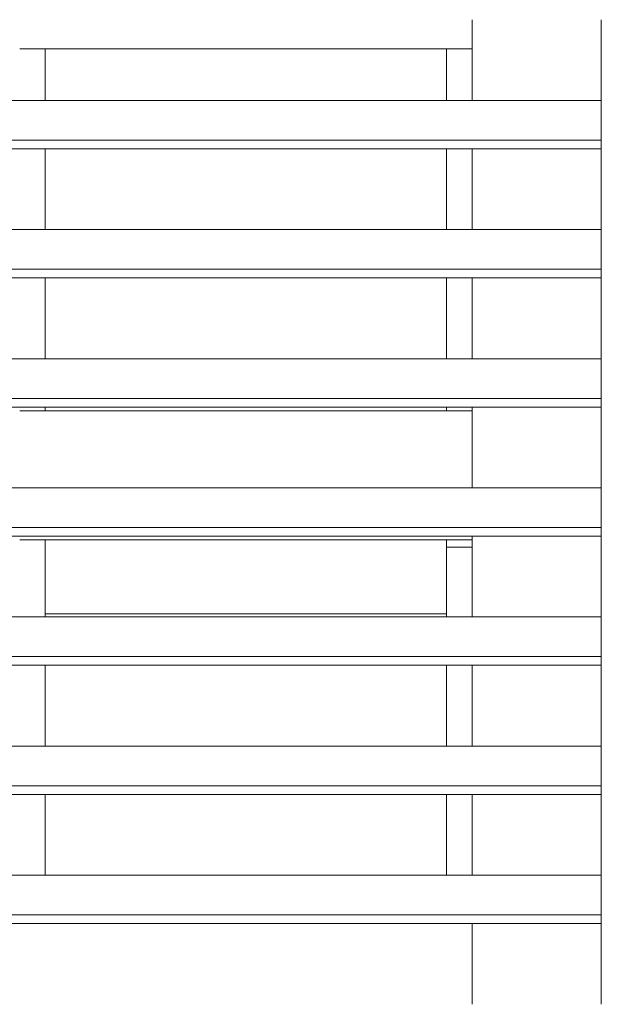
# Model space of a CAD drawing. Header units: millimetres. Extents: x 53746 to 116821, y -810352 to -765802.
# Tile 105 of 256: x 65794 to 66080, y -773228 to -772743. Entities that reach past the tile are written whole.
import ezdxf

# ---------------------------------------------------------------- set-up
doc = ezdxf.new("R2010")
doc.units = ezdxf.units.MM
doc.header["$MEASUREMENT"] = 0
doc.layers.add('Main Cradle Rails', color=7, linetype='Continuous', lineweight=0)
doc.layers.add('Side Cradle Tower', color=7, linetype='Continuous', lineweight=0)

# ---------------------------------------------------------------- blocks, each defined once
blk = doc.blocks.new('*U57')
at = {"layer": 'Side Cradle Tower', "color": 7, "linetype": 'Continuous', "lineweight": 0}
for p, q in [((-19266.39, 15293.7), (-19266.39, 15333.46)), ((-19202.89, 15333.46), (-19202.89, 15293.7)), ((-19488.93, 15319.09), (-19266.39, 15319.09)), ((-19476.37, 15293.7), (-19476.37, 15319.09)), ((-19278.95, 15319.09), (-19278.95, 15293.7)), ((-19266.39, 15315.9), (-19266.39, 15315.9)), ((-19552.48, 15293.7), (-19202.89, 15293.7)), ((-19552.48, 15274.15), (-19202.89, 15274.15)), ((-19202.89, 15269.92), (-19202.89, 15274.15)), ((-19552.48, 15269.92), (-19202.89, 15269.92)), ((-19476.37, 15230.16), (-19476.37, 15269.92)), ((-19266.39, 15230.16), (-19266.39, 15269.92)), ((-19202.89, 15269.92), (-19202.89, 15230.16)), ((-19266.39, 15244.13), (-19266.39, 15244.13)), ((-19552.48, 15230.16), (-19202.89, 15230.16)), ((-19552.48, 15210.61), (-19202.89, 15210.61)), ((-19552.48, 15206.37), (-19202.89, 15206.37)), ((-19476.37, 15166.61), (-19476.37, 15206.37)), ((-19266.39, 15166.61), (-19266.39, 15206.37)), ((-19202.89, 15206.37), (-19202.89, 15210.61)), ((-19202.89, 15206.37), (-19202.89, 15166.61)), ((-19552.48, 15166.61), (-19202.89, 15166.61)), ((-19552.48, 15147.07), (-19202.89, 15147.07)), ((-19202.89, 15142.83), (-19202.89, 15147.07)), ((-19552.48, 15142.83), (-19202.89, 15142.83)), ((-19488.93, 15140.92), (-19266.39, 15140.92)), ((-19476.37, 15140.92), (-19476.37, 15142.83)), ((-19278.95, 15142.83), (-19278.95, 15140.92)), ((-19266.39, 15103.07), (-19266.39, 15142.83)), ((-19202.89, 15142.83), (-19202.89, 15103.07)), ((-19552.48, 15103.07), (-19202.89, 15103.07)), ((-19552.48, 15083.52), (-19202.89, 15083.52)), ((-19202.89, 15079.28), (-19202.89, 15083.52)), ((-19552.48, 15079.28), (-19202.89, 15079.28)), ((-19488.93, 15077.42), (-19266.39, 15077.42)), ((-19476.37, 15077.42), (-19476.37, 15041.13)), ((-19278.95, 15077.42), (-19278.95, 15073.92)), ((-19266.39, 15039.52), (-19266.39, 15079.28)), ((-19202.89, 15079.28), (-19202.89, 15039.52)), ((-19278.95, 15073.92), (-19266.39, 15073.92)), ((-19278.95, 15041.13), (-19278.95, 15073.92)), ((-19202.89, 15068.92), (-19202.89, 15056.88)), ((-19266.39, 15055.91), (-19266.39, 15055.91)), ((-19476.37, 15041.13), (-19278.95, 15041.13)), ((-19476.37, 15039.52), (-19476.37, 15041.13)), ((-19476.37, 15041.13), (-19476.37, 15041.13)), ((-19278.95, 15041.13), (-19278.95, 15039.52)), ((-19278.95, 15041.13), (-19278.95, 15041.13)), ((-19552.48, 15039.52), (-19202.89, 15039.52)), ((-19552.48, 15019.98), (-19202.89, 15019.98)), ((-19202.89, 15015.74), (-19202.89, 15019.98)), ((-19552.48, 15015.74), (-19202.89, 15015.74)), ((-19476.37, 14975.98), (-19476.37, 15015.74)), ((-19278.95, 15015.74), (-19278.95, 14975.98)), ((-19266.39, 14975.98), (-19266.39, 15015.74)), ((-19202.89, 15015.74), (-19202.89, 14975.98)), ((-19266.39, 15001.62), (-19266.39, 15001.63)), ((-19552.48, 14975.98), (-19202.89, 14975.98)), ((-19552.48, 14956.43), (-19202.89, 14956.43)), ((-19202.89, 14952.2), (-19202.89, 14956.43)), ((-19552.48, 14952.2), (-19202.89, 14952.2)), ((-19476.37, 14912.43), (-19476.37, 14952.2)), ((-19278.95, 14952.2), (-19278.95, 14912.43)), ((-19266.39, 14912.43), (-19266.39, 14952.2)), ((-19202.89, 14952.2), (-19202.89, 14912.43)), ((-19552.48, 14912.43), (-19202.89, 14912.43)), ((-19552.48, 14892.89), (-19202.89, 14892.89)), ((-19202.89, 14888.65), (-19202.89, 14892.89)), ((-19552.48, 14888.65), (-19202.89, 14888.65)), ((-19266.39, 14848.89), (-19266.39, 14888.65)), ((-19202.89, 14888.65), (-19202.89, 14848.89))]:
    blk.add_line(p, q, dxfattribs=at)
at = {"layer": 'Side Cradle Tower', "color": 7, "linetype": 'Continuous', "lineweight": 0, "flags": 128}
for points in [[(-19202.89, 15274.15), (-19202.89, 15293.7), (-19202.89, 15293.7)], [(-19278.95, 15269.92), (-19278.95, 15253.88), (-19278.95, 15230.16)], [(-19202.89, 15210.61), (-19202.89, 15230.16), (-19202.89, 15230.16)], [(-19278.95, 15206.37), (-19278.95, 15203.91), (-19278.95, 15166.61)], [(-19202.89, 15147.07), (-19202.89, 15166.61), (-19202.89, 15166.61)], [(-19202.89, 15083.52), (-19202.89, 15103.07), (-19202.89, 15103.07)], [(-19202.89, 15019.98), (-19202.89, 15039.52), (-19202.89, 15039.52)], [(-19202.89, 14956.43), (-19202.89, 14975.98), (-19202.89, 14975.98)], [(-19202.89, 14892.89), (-19202.89, 14912.43), (-19202.89, 14912.43)]]:
    blk.add_lwpolyline(points, dxfattribs=at)

msp = doc.modelspace()

# ---------------------------------------------------------------- block references
at = {"layer": 'Main Cradle Rails', "color": 7, "linetype": 'Continuous', "lineweight": 0}
msp.add_blockref('*U57', (85283.05, -788076.95), dxfattribs=at)

doc.saveas('drawing.dxf')
